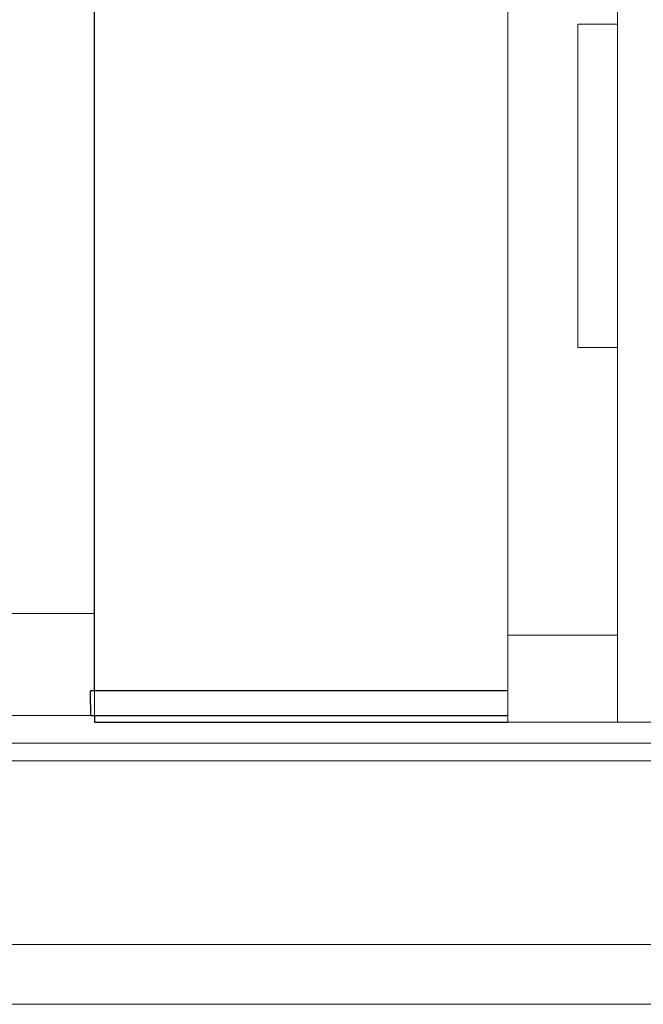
# Model space of a CAD drawing. Header units: millimetres. Extents: x 180 to 446, y 227 to 327.
# Tile 54 of 57: x 390 to 402, y 249 to 269. Entities that reach past the tile are written whole.
import ezdxf

# ---------------------------------------------------------------- set-up
doc = ezdxf.new("R2010")
doc.units = ezdxf.units.MM
doc.layers.add('2', color=7, linetype='Continuous')
doc.layers.add('OUT', color=3, linetype='Continuous')

msp = doc.modelspace()

# ---------------------------------------------------------------- linework, layer by layer
at = {"layer": '2', "color": 0, "linetype": 'Continuous'}
for p, q in [((391.089, 255.035), (391.089, 281.035)), ((399.389, 255.035), (391.009, 255.035)), ((391.01, 254.535), (399.389, 254.535)), ((391.088, 254.4), (399.389, 254.4)), ((391.088, 254.4), (399.389, 254.4)), ((391.089, 254.535), (391.089, 254.4))]:
    msp.add_line(p, q, dxfattribs=at)
msp.add_open_spline([(391.01, 254.535), (391.01, 254.702), (391.009, 254.869), (391.009, 255.035)], degree=3, dxfattribs=at)
at = {"layer": 'OUT', "color": 0, "linetype": 'Continuous', "lineweight": 15}
for p, q in [((399.389, 254.4), (399.389, 280.9)), ((401.591, 280.9), (401.591, 254.4)), ((391.089, 256.585), (391.089, 280.735)), ((401.591, 268.426), (400.791, 268.426)), ((400.791, 268.426), (400.791, 261.926)), ((401.591, 261.926), (400.791, 261.926)), ((391.089, 256.585), (355.889, 256.585)), ((391.089, 254.535), (391.089, 256.585)), ((401.589, 256.15), (399.389, 256.15)), ((399.389, 254.535), (399.389, 255.035)), ((391.089, 254.535), (355.889, 254.535)), ((399.389, 254.4), (399.389, 254.535)), ((399.389, 254.4), (399.389, 254.535)), ((402.789, 254.4), (399.389, 254.4)), ((445.669, 253.982), (331.338, 253.982)), ((445.669, 253.628), (331.283, 253.628)), ((445.669, 249.935), (330.161, 249.935)), ((445.669, 248.735), (285.669, 248.735))]:
    msp.add_line(p, q, dxfattribs=at)

doc.saveas('drawing.dxf')
